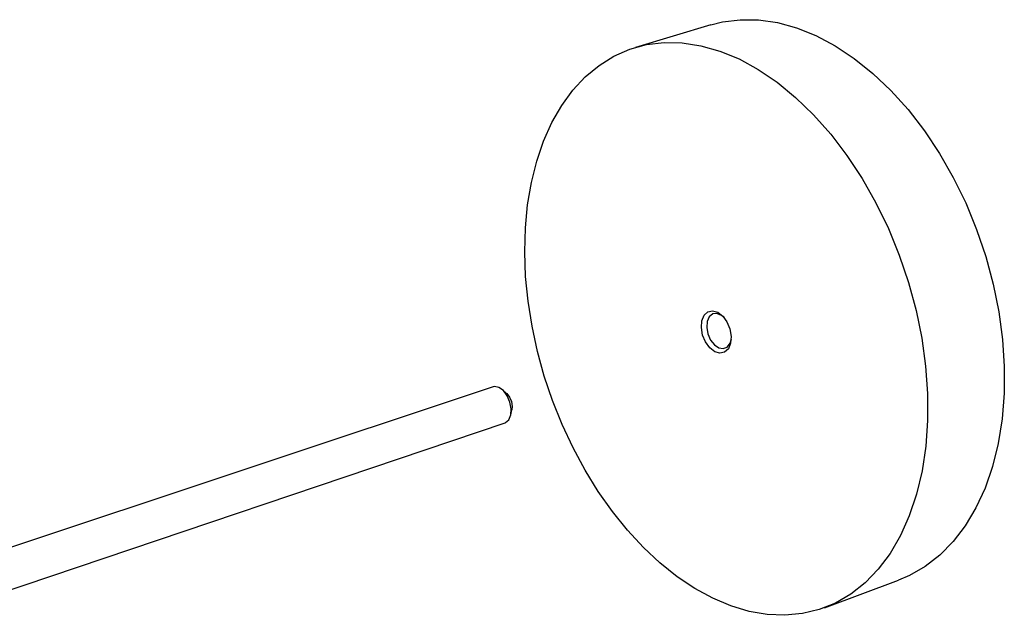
# Model space of a CAD drawing. Extents: x 64 to 204, y 105 to 178.
# Tile 4 of 4: x 156 to 204, y 149 to 178. Entities that reach past the tile are written whole.
import ezdxf

# ---------------------------------------------------------------- set-up
doc = ezdxf.new("R2010")
doc.units = 0
doc.header["$MEASUREMENT"] = 0
doc.layers.get('0').update_dxf_attribs({"linetype": 'CONTINUOUS'})

msp = doc.modelspace()

# ---------------------------------------------------------------- linework, layer by layer
at = {"color": 7, "linetype": 'CONTINUOUS'}
for p, q in [((189.499, 178.173), (185.792, 177.064)), ((178.818, 160.434), (152.307, 151.612)), ((179.466, 160.128), (179.279, 160.293)), ((179.692, 159.067), (179.741, 159.311)), ((152.159, 149.485), (179.41, 158.677)), ((195.069, 149.609), (198.701, 150.959))]:
    msp.add_line(p, q, dxfattribs=at)
at = {"color": 7, "linetype": 'CONTINUOUS', "flags": 128}
for points in [[(189.499, 178.173), (190.057, 178.312), (190.93, 178.422), (191.833, 178.412), (192.759, 178.279), (193.699, 178.022), (194.646, 177.643), (195.59, 177.142), (196.523, 176.525), (197.436, 175.793), (198.319, 174.955), (199.163, 174.016), (199.96, 172.985), (200.702, 171.872), (201.381, 170.687), (201.99, 169.442), (202.523, 168.148), (202.973, 166.82), (203.337, 165.469), (203.611, 164.111), (203.793, 162.757), (203.88, 161.423), (203.874, 160.12), (203.774, 158.862), (203.582, 157.66), (203.301, 156.526), (202.935, 155.469), (202.488, 154.499), (201.965, 153.624), (201.372, 152.85), (200.716, 152.184), (200.003, 151.63), (199.24, 151.19), (198.701, 150.959)], [(180.413, 165.844), (180.368, 167.045), (180.4, 168.219), (180.509, 169.358), (180.694, 170.453), (180.955, 171.495), (181.291, 172.476), (181.7, 173.388), (182.18, 174.222), (182.727, 174.97), (183.339, 175.626), (184.012, 176.183), (184.74, 176.634), (185.519, 176.975), (186.342, 177.2), (187.203, 177.306), (188.095, 177.29), (189.01, 177.15), (189.942, 176.885), (190.88, 176.497), (191.817, 175.988), (192.743, 175.359), (193.65, 174.617), (194.528, 173.767), (195.369, 172.816), (196.164, 171.773), (196.905, 170.647), (197.585, 169.449), (198.195, 168.191), (198.73, 166.885), (199.185, 165.544), (199.554, 164.181), (199.834, 162.811), (200.022, 161.447), (200.118, 160.103), (200.12, 158.791), (200.03, 157.525), (199.848, 156.317), (199.578, 155.177), (199.223, 154.116), (198.788, 153.143), (198.277, 152.266), (197.696, 151.492), (197.052, 150.826), (196.351, 150.274), (195.601, 149.837), (194.808, 149.519), (193.98, 149.32), (193.125, 149.24), (192.251, 149.277), (191.364, 149.431), (190.472, 149.697), (189.583, 150.072), (188.703, 150.552), (187.838, 151.132), (186.997, 151.805), (186.184, 152.567), (185.405, 153.409), (184.666, 154.326), (183.972, 155.31), (183.328, 156.353), (182.738, 157.447), (182.206, 158.585), (181.735, 159.757), (181.33, 160.956), (180.993, 162.173), (180.727, 163.4), (180.533, 164.626), (180.413, 165.844)], [(189.029, 163.334), (189.054, 163.669), (189.164, 163.939), (189.345, 164.111), (189.577, 164.164), (189.831, 164.092), (190.077, 163.901), (190.284, 163.616), (190.428, 163.271), (190.491, 162.908), (190.465, 162.571), (190.353, 162.301), (190.17, 162.131), (189.938, 162.081), (189.684, 162.156), (189.44, 162.347), (189.235, 162.631), (189.092, 162.973), (189.029, 163.334)], [(190.147, 163.831), (190.019, 163.937), (189.795, 164.03), (189.584, 164.006), (189.417, 163.869), (189.314, 163.638), (189.289, 163.344)], [(189.289, 163.344), (189.347, 163.027), (189.478, 162.728), (189.666, 162.489), (189.884, 162.34), (190.105, 162.304), (190.299, 162.383), (190.438, 162.569), (190.499, 162.791)], [(179.511, 160), (179.322, 160.251), (179.106, 160.408), (178.89, 160.449), (178.818, 160.434)], [(179.41, 158.677), (179.431, 158.685), (179.593, 158.82), (179.69, 159.055), (179.708, 159.358), (179.646, 159.688), (179.511, 160)], [(179.466, 160.128), (179.486, 160.108), (179.62, 159.932)], [(179.62, 159.932), (179.714, 159.711), (179.753, 159.478), (179.741, 159.311)]]:
    msp.add_lwpolyline(points, dxfattribs=at)

doc.saveas('drawing.dxf')
